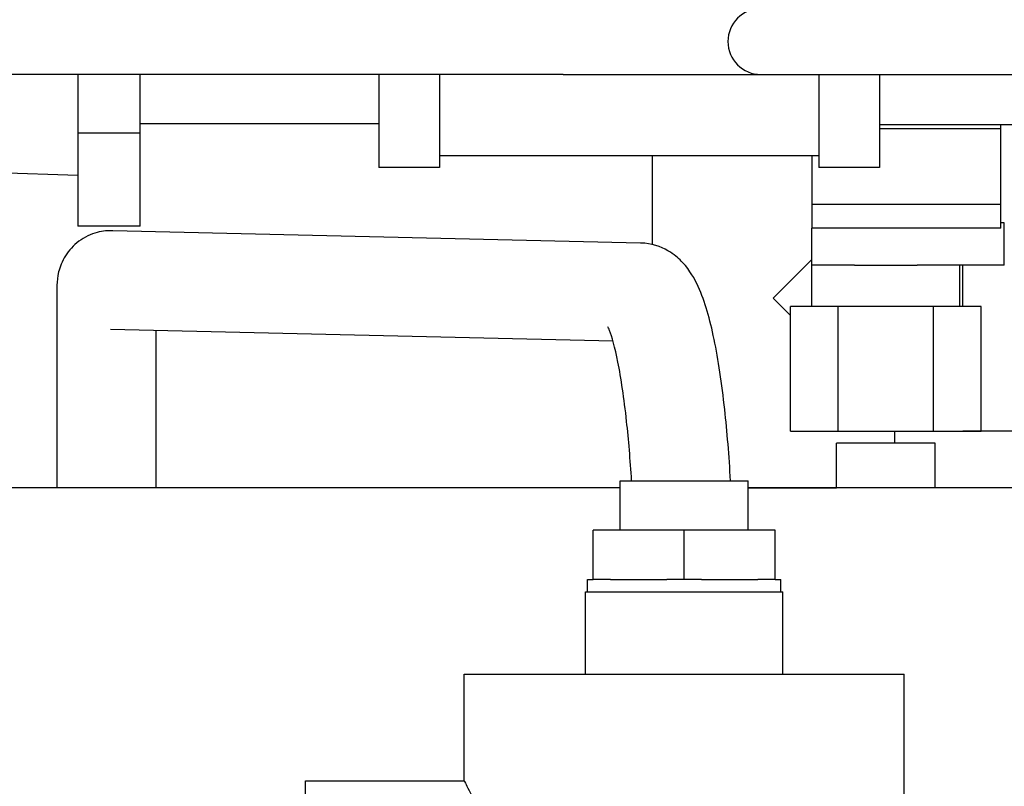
# Model space of a CAD drawing. Header units: inches. Extents: x 12 to 564, y 10 to 374.
# Tile 21 of 158: x 62.99 to 66.73, y 119.86 to 122.77. Entities that reach past the tile are written whole.
import ezdxf

# ---------------------------------------------------------------- set-up
doc = ezdxf.new("R2010")
doc.units = ezdxf.units.IN
doc.header["$LTSCALE"] = 16
doc.header["$MEASUREMENT"] = 0
doc.layers.add('Visible (ANSI)', color=7, linetype='Continuous', lineweight=30)

msp = doc.modelspace()

# ---------------------------------------------------------------- linework, layer by layer
at = {"layer": 'Visible (ANSI)'}
for p, q in [((65.0552, 122.5635), (59.8722, 122.5635)), ((63.213, 122.5635), (63.213, 122.341)), ((63.4492, 122.341), (63.4492, 122.5635)), ((64.3552, 122.5635), (64.3552, 122.21)), ((64.5852, 122.5635), (64.5852, 122.21)), ((65.0552, 122.5635), (65.8052, 122.5635)), ((65.8052, 122.5635), (66.5552, 122.5635)), ((66.0252, 122.5635), (66.0252, 122.21)), ((66.2552, 122.5635), (66.2552, 122.21)), ((66.5552, 122.5635), (67.1751, 122.5635)), ((63.4492, 122.3775), (64.3552, 122.3775)), ((66.2552, 122.3743), (67.1751, 122.3743)), ((66.2552, 122.3585), (66.7162, 122.3585)), ((66.7162, 122.3585), (66.7162, 122.3743)), ((66.7162, 122.0715), (66.7162, 122.3585)), ((63.4492, 122.341), (63.213, 122.341)), ((63.213, 122.341), (63.213, 121.9877)), ((63.4492, 121.9877), (63.4492, 122.341)), ((66.0252, 122.255), (64.5852, 122.255)), ((65.3922, 122.255), (65.3922, 121.9186)), ((65.9982, 122.255), (65.9982, 122.0715)), ((64.5852, 122.21), (64.3552, 122.21)), ((66.2552, 122.21), (66.0252, 122.21)), ((62.8316, 122.1935), (63.213, 122.1816)), ((65.9982, 122.0715), (66.7162, 122.0715)), ((65.9982, 122.0715), (65.9982, 121.98)), ((66.7162, 121.98), (66.7162, 122.0715)), ((63.4492, 121.9877), (63.213, 121.9877)), ((66.7162, 121.98), (65.9982, 121.98)), ((65.9982, 121.84), (65.9982, 121.98)), ((66.7292, 122.0008), (66.7162, 122.0008)), ((66.7292, 121.84), (66.7292, 122.0008)), ((65.3489, 121.9241), (63.3455, 121.9708)), ((65.9982, 121.861), (65.8522, 121.715)), ((66.1608, 121.84), (65.9982, 121.84)), ((65.9982, 121.6837), (65.9982, 121.84)), ((66.1608, 121.84), (66.3981, 121.84)), ((66.7292, 121.84), (66.3981, 121.84)), ((66.5607, 121.6837), (66.5607, 121.84)), ((66.5722, 121.6837), (66.5722, 121.84)), ((63.1337, 121.7609), (63.1337, 120.9945)), ((65.8522, 121.715), (65.9181, 121.6492)), ((66.0988, 121.6837), (65.9181, 121.6837)), ((65.9181, 121.2107), (65.9181, 121.6837)), ((66.0988, 121.2107), (66.0988, 121.6837)), ((66.4602, 121.6837), (66.0988, 121.6837)), ((66.6409, 121.6837), (66.4602, 121.6837)), ((66.4602, 121.2107), (66.4602, 121.6837)), ((66.6409, 121.2107), (66.6409, 121.6837)), ((65.2441, 121.5515), (63.3368, 121.5959)), ((63.5087, 121.5919), (63.5087, 120.9945)), ((65.9181, 121.2107), (66.0988, 121.2107)), ((66.0988, 121.2107), (66.4602, 121.2107)), ((66.3122, 121.2107), (66.3122, 121.1651)), ((66.4602, 121.2107), (66.6409, 121.2107)), ((66.5722, 121.21), (66.5722, 121.2107)), ((66.8022, 121.21), (66.5722, 121.21)), ((66.467, 121.1651), (66.092, 121.1651)), ((66.092, 120.9945), (66.092, 121.1651)), ((66.467, 120.9945), (66.467, 121.1651)), ((65.2711, 121.0217), (65.7571, 121.0217)), ((65.2711, 120.8342), (65.2711, 121.0217)), ((65.7571, 120.8342), (65.7571, 121.0217)), ((65.2711, 120.9945), (56.7199, 120.9945)), ((65.7571, 120.995), (66.092, 120.995)), ((67.7207, 120.9945), (65.7571, 120.9945)), ((65.1686, 120.6467), (65.1686, 120.8342)), ((65.5141, 120.8342), (65.1686, 120.8342)), ((65.8596, 120.8342), (65.5141, 120.8342)), ((65.5141, 120.6467), (65.5141, 120.8342)), ((65.8596, 120.6467), (65.8596, 120.8342)), ((65.147, 120.6467), (65.1686, 120.6467)), ((65.147, 120.6007), (65.147, 120.6467)), ((65.234, 120.6467), (65.1686, 120.6467)), ((65.234, 120.6467), (65.4488, 120.6467)), ((65.5141, 120.6467), (65.4488, 120.6467)), ((65.5795, 120.6467), (65.5141, 120.6467)), ((65.5795, 120.6467), (65.7943, 120.6467)), ((65.8596, 120.6467), (65.7943, 120.6467)), ((65.8596, 120.6467), (65.8812, 120.6467)), ((65.8812, 120.6007), (65.8812, 120.6467)), ((65.1391, 120.6007), (65.8891, 120.6007)), ((65.1391, 120.2882), (65.1391, 120.6007)), ((65.8891, 120.2882), (65.8891, 120.6007)), ((64.6791, 120.2882), (66.3491, 120.2882)), ((64.6791, 119.8832), (64.6791, 120.2882)), ((66.3491, 118.6632), (66.3491, 120.2882)), ((64.0766, 118.9432), (64.0766, 119.8832)), ((64.0766, 119.8832), (64.6791, 119.8832))]:
    msp.add_line(p, q, dxfattribs=at)
msp.add_arc((65.8052, 122.6885), 0.125, 90, 270, dxfattribs=at)
for points, knots in [([(63.3455, 121.9708), (63.3284, 121.9712), (63.3083, 121.9698), (63.2635, 121.9579), (63.2387, 121.9469), (63.1961, 121.9153), (63.1785, 121.8957), (63.1525, 121.8545), (63.1446, 121.8331), (63.1354, 121.7956), (63.1339, 121.7791), (63.1337, 121.7634), (63.1337, 121.7622), (63.1337, 121.7609)], [4.6115021, 4.6115021, 4.6115021, 4.6115021, 4.6582089, 4.6582089, 4.7049157, 4.7049157, 4.747963, 4.747963, 4.794107, 4.794107, 4.8408138, 4.8408138, 4.8450362, 4.8450362, 4.8450362, 4.8450362]), ([(65.6902, 121.0217), (65.6848, 121.1171), (65.6774, 121.2081), (65.6572, 121.3917), (65.6439, 121.4812), (65.6118, 121.6358), (65.5947, 121.6997), (65.5535, 121.7889), (65.538, 121.8184), (65.496, 121.8632), (65.4813, 121.8765), (65.4372, 121.905), (65.4034, 121.9193), (65.3599, 121.9237), (65.3544, 121.924), (65.3489, 121.9241)], [5.075221, 5.075221, 5.075221, 5.075221, 5.339298, 5.339298, 5.652752, 5.652752, 5.966207, 5.966207, 6.122934, 6.122934, 6.185795, 6.185795, 6.267975, 6.267975, 6.279662, 6.279662, 6.279662, 6.279662]), ([(65.3146, 121.0217), (65.3097, 121.1019), (65.3033, 121.1779), (65.2863, 121.3348), (65.2749, 121.4117), (65.2517, 121.5275), (65.2395, 121.5698), (65.2283, 121.5989), (65.2259, 121.6039), (65.2248, 121.606), (65.2247, 121.6062), (65.2247, 121.6062)], [5.0964081, 5.0964081, 5.0964081, 5.0964081, 5.3346087, 5.3346087, 5.6361283, 5.6361283, 5.9091719, 5.9091719, 6.0028784, 6.0028784, 6.0262463, 6.0262463, 6.0262463, 6.0262463]), ([(64.6791, 119.8832), (64.6791, 119.8829), (64.6807, 119.88), (64.687, 119.868), (64.6919, 119.8588), (64.7107, 119.8225), (64.7288, 119.7865), (64.7638, 119.7046), (64.7833, 119.6526), (64.8051, 119.5662), (64.811, 119.536), (64.819, 119.4747), (64.821, 119.4436), (64.821, 119.3829), (64.819, 119.3518), (64.811, 119.2904), (64.8051, 119.2602), (64.7833, 119.1738), (64.7638, 119.1219), (64.7288, 119.0399), (64.7107, 119.0039), (64.6919, 118.9677), (64.687, 118.9584), (64.6807, 118.9465), (64.6791, 118.9435), (64.6791, 118.9432)], [1.859939, 1.859939, 1.859939, 1.859939, 2.079042, 2.079042, 2.309131, 2.309131, 2.769308, 2.769308, 3.232079, 3.232079, 3.463465, 3.463465, 3.694851, 3.694851, 3.926237, 3.926237, 4.157623, 4.157623, 4.620394, 4.620394, 5.080571, 5.080571, 5.31066, 5.31066, 5.529763, 5.529763, 5.529763, 5.529763])]:
    msp.add_open_spline(points, degree=3, knots=knots, dxfattribs=at)

doc.saveas('drawing.dxf')
